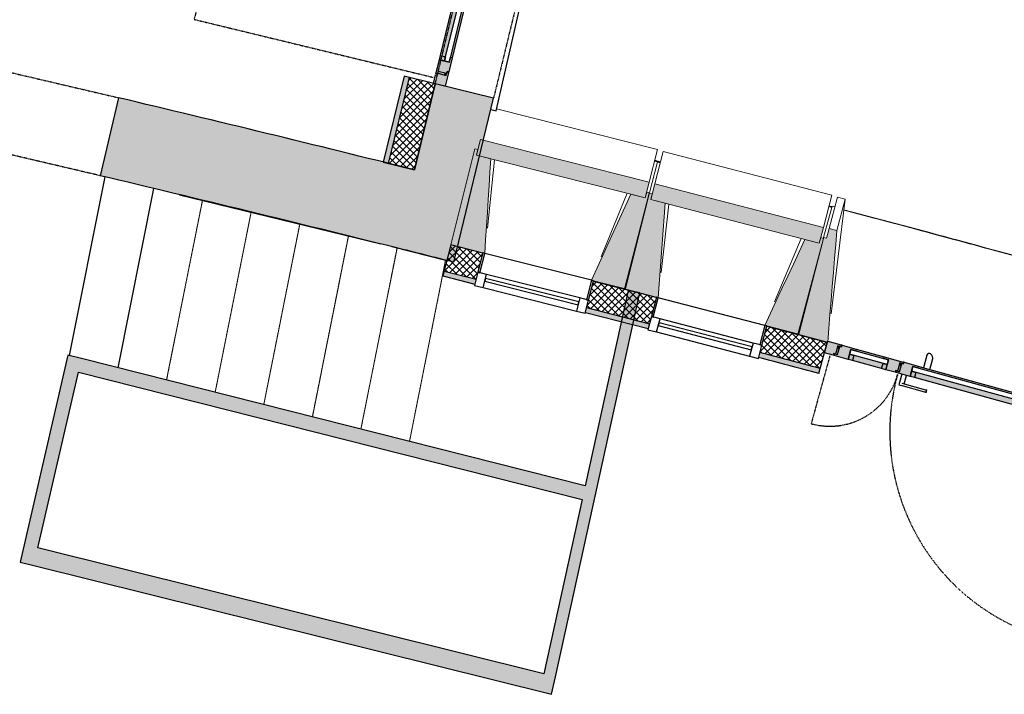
# Model space of a CAD drawing. Header units: millimetres. Extents: x 1909 to 78032, y -36590 to 14615.
# Tile 63 of 68: x 49209 to 54128, y -29061 to -25690. Entities that reach past the tile are written whole.
import ezdxf

# ---------------------------------------------------------------- set-up
doc = ezdxf.new("R2010")
doc.units = ezdxf.units.MM
doc.linetypes.add('Tiret', pattern=[2.5, 1.25, -1.25])
doc.linetypes.add('Tiret_2_', pattern=[2.5, 1.25, -1.25])
for name, color, linetype, lineweight in [('A-DOOR', 7, 'Continuous', 25), ('A-DOOR-FRAM', 7, 'Continuous', 25), ('A-FLOR', 7, 'Continuous', 25), ('A-GLAZ', 7, 'Continuous', 25), ('A-WALL', 7, 'Continuous', 25), ('A-WALL-PATT', 7, 'Continuous', 25), ('I-WALL', 7, 'Continuous', 25), ('S-BEAM', 7, 'Continuous', 18), ('S-STRS', 7, 'Continuous', 18)]:
    doc.layers.add(name, color=color, linetype=linetype, lineweight=lineweight)
doc.layers.add('A-DOOR-GLAZ', color=7, linetype='Continuous', lineweight=25, true_color=0x5c63b1)
doc.layers.add('A-DOOR-HDLN', color=5, linetype='Tiret', lineweight=25, true_color=0x0000ff)
pattern_1 = [(45, (0, 0), (-17.67767, 17.67767), []), (135, (0, 0), (-17.67767, -17.67767), [])]

# ---------------------------------------------------------------- blocks, each defined once
blk = doc.blocks.new('XXX_VIDE FENETRE - 550-377501-2021_015_1111_DCE_1_50_N0 FINI_SSI_ZDA_ZDM')
at = {"layer": 'A-GLAZ'}
for p, q in [((-285, 0), (-285, -100)), ((-275, 0), (-285, 0)), ((275, 0), (-275, 0)), ((-275, -100), (-275, 0)), ((285, 0), (275, 0)), ((275, 0), (275, -100)), ((285, -100), (285, 0)), ((-285, -100), (-275, -100)), ((-240, -100), (-285, -100)), ((-285, -100), (-285, -167.5)), ((-240, -167.5), (-240, -100)), ((240, -100), (-240, -100)), ((240, -100), (240, -167.5)), ((285, -100), (240, -100)), ((275, -100), (285, -100)), ((285, -167.5), (285, -100)), ((-285, -167.5), (-240, -167.5)), ((-240, -167.5), (240, -167.5)), ((240, -167.5), (285, -167.5))]:
    blk.add_line(p, q, dxfattribs=at)
at = {"layer": 'A-GLAZ', "color": 173, "true_color": 0x5c63b1}
for p, q in [((240, -120), (-240, -120)), ((-240, -120), (-240, -135)), ((-240, -135), (240, -135)), ((240, -135), (240, -120))]:
    blk.add_line(p, q, dxfattribs=at)
blk = doc.blocks.new('51_2V_PV_MV_XX_XX - Type 1-413034-2021_015_1111_DCE_1_50_N0 FINI_SSI_ZDA_ZDM')
at = {"layer": 'A-DOOR', "lineweight": 18, "true_color": 0x808080}
h = blk.add_hatch(color=8, dxfattribs=at)
h.paths.add_polyline_path([(-739.7, 94), (-740, 34), (-671, 34), (-671, 42.5), (-686, 42.5), (-686, 85.5), (-696, 85.5), (-696, 94), (-718.1, 94)])
h.paths.add_polyline_path([(696, 94), (696, 85.5), (686, 85.5), (686, 42.5), (671, 42.5), (671, 34), (740, 34), (739.8, 36.8), (739.4, 38.9), (740, 39.1), (740, 94), (716.9, 94)])
h = blk.add_hatch(color=8, dxfattribs=at)
h.paths.add_polyline_path([(-691, 94), (-691, 85.5), (-676, 85.5), (-676, 42.5), (-666, 42.5), (-666, 34), (-593, 34), (-593, 43), (-618, 43), (-618, 94), (-680.1, 94)])
h.paths.add_polyline_path([(297, 94), (297, 43), (272, 43), (272, 34), (345, 34), (345, 42.5), (355, 42.5), (355, 85.5), (370, 85.5), (370, 94), (297.8, 94)])
at = {"layer": 'A-DOOR', "lineweight": 18, "true_color": 0xc0c0c0}
h = blk.add_hatch(color=9, dxfattribs=at)
h.paths.add_polyline_path([(-686, 85.5), (-686, 51.7), (-676, 52), (-676, 85.5), (-677.8, 85.5)])
h.paths.add_polyline_path([(355, 85.5), (355, 51.7), (365, 51.7), (365, 85.5)])
h.paths.add_polyline_path([(676, 85.5), (676, 51.7), (686, 51.7), (686, 85.5), (676.7, 85.5)])
h = blk.add_hatch(color=9, dxfattribs=at)
h.paths.add_polyline_path([(-686, 51.7), (-686, 46.8), (-676, 46.8), (-676, 51.7), (-678.5, 51.7)])
h.paths.add_polyline_path([(355, 51.7), (355, 46.8), (365, 46.8), (365, 51.7), (362.5, 51.7)])
h.paths.add_polyline_path([(676, 51.7), (676, 46.8), (686, 46.8), (686, 51.7), (683.5, 51.7)])
at = {"layer": 'A-DOOR', "lineweight": 18, "true_color": 0x808080}
h = blk.add_hatch(color=8, dxfattribs=at)
h.paths.add_polyline_path([(-618, 94), (-618, 67), (-596, 67), (-596, 94)])
h.paths.add_polyline_path([(275, 94), (275, 67), (297, 67), (297, 94), (289.6, 94)])
at = {"layer": 'A-DOOR', "lineweight": 18, "true_color": 0xc0c0c0}
for points in [[(-596, 94), (-596, 67), (275, 67), (275, 94), (-519.8, 94)], [(445, 94), (445, 67), (596, 67), (596, 94), (521.2, 94)], [(-593, 43), (-593, 34), (272, 34), (272, 43), (-560.4, 43)], [(448, 43), (448, 34), (593, 34), (593, 43), (480.6, 43)]]:
    blk.add_hatch(color=9, dxfattribs=at).paths.add_polyline_path(points)
at = {"layer": 'A-DOOR', "lineweight": 18, "true_color": 0x808080}
h = blk.add_hatch(color=8, dxfattribs=at)
h.paths.add_polyline_path([(375, 94), (375, 85.5), (365, 85.5), (365, 42.5), (350, 42.5), (350, 34), (448, 34), (448, 43), (423, 43), (423, 94), (395.9, 94)])
h.paths.add_polyline_path([(618, 94), (618, 43), (593, 43), (593, 34), (666, 34), (666, 42.5), (676, 42.5), (676, 85.5), (691, 85.5), (691, 94), (651.8, 94)])
h = blk.add_hatch(color=8, dxfattribs=at)
h.paths.add_polyline_path([(423, 94), (423, 67), (445, 67), (445, 94), (437.6, 94)])
h.paths.add_polyline_path([(596, 94), (596, 67), (618, 67), (618, 94)])
at = {"layer": 'A-DOOR', "lineweight": 18, "true_color": 0xc0c0c0}
h = blk.add_hatch(color=9, dxfattribs=at)
h.paths.add_polyline_path([(-686, 46.8), (-686, 44.8), (-676, 45.3), (-676, 46.8), (-685.3, 46.8)])
h.paths.add_polyline_path([(355, 46.8), (355, 44.8), (365, 45.3), (365, 46.8), (360.7, 46.8)])
h.paths.add_polyline_path([(676, 46.8), (676, 44.8), (686, 45.3), (686, 46.8), (681.6, 46.8)])
h = blk.add_hatch(color=9, dxfattribs=at)
h.paths.add_polyline_path([(-686, 44.8), (-686, 42.5), (-676, 42.5), (-676, 44.8), (-684.8, 44.8)])
h.paths.add_polyline_path([(-671, 42.5), (-671, 34), (-666, 34), (-666, 42.5), (-670.9, 42.5)])
h.paths.add_polyline_path([(345, 42.5), (345, 34), (350, 34), (350, 42.5), (347.7, 42.5)])
h.paths.add_polyline_path([(355, 44.8), (355, 42.5), (365, 42.5), (365, 44.8), (358.5, 44.8)])
h.paths.add_polyline_path([(666, 42.5), (666, 34), (671, 34), (671, 42.5), (668.7, 42.5)])
h.paths.add_polyline_path([(676, 44.8), (676, 42.5), (686, 42.5), (686, 44.8), (679.5, 44.8)])
at = {"layer": 'A-DOOR'}
for p, q in [((198, 150), (198, 137.5)), ((205.9, 150), (327.5, 150)), ((339.5, 150), (327.5, 150)), ((339.5, 137.5), (339.5, 150)), ((327.5, 137.5), (205.9, 137.5)), ((315.6, 137.5), (315.6, 94)), ((339.5, 94), (339.5, 137.5)), ((210.9, 34), (210.9, -16.2)), ((244.2, 34), (210.9, 34)), ((244.2, -30.7), (244.2, 34)), ((210.9, -16.9), (211.1, -18.7))]:
    blk.add_line(p, q, dxfattribs=at)
at = {"layer": 'A-DOOR', "flags": 128}
for points in [[(198, 150), (198.1, 150), (198.6, 150), (199.3, 150), (200.3, 150), (201.5, 150), (202.9, 150), (204.3, 150), (205.9, 150)], [(205.9, 137.5), (204.3, 137.5), (202.9, 137.5), (201.5, 137.5), (200.3, 137.5), (199.3, 137.5), (198.6, 137.5), (198.1, 137.5), (198, 137.5)]]:
    blk.add_lwpolyline(points, dxfattribs=at)
at = {"layer": 'A-DOOR'}
for centre, radius, start, end in [((238.1, -16.2), 27.2, 180, 249.4572), ((232.6, -30.7), 11.6, 249.4572, 360)]:
    blk.add_arc(centre, radius, start, end, dxfattribs=at)
at = {"layer": 'A-DOOR-FRAM'}
for p, q in [((-739.7, 94), (-696, 94)), ((-696, 94), (-696, 85.5)), ((-696, 85.5), (-686, 85.5)), ((-691, 94), (-618, 94)), ((-691, 85.5), (-691, 94)), ((-676, 85.5), (-691, 85.5)), ((-686, 85.5), (-686, 42.5)), ((-676, 51.7), (-686, 51.7)), ((-676, 42.5), (-676, 85.5)), ((-618, 67), (-618, 94)), ((-618, 94), (-596, 94)), ((-618, 94), (-618, 43)), ((-596, 67), (-618, 67)), ((-596, 94), (275, 94)), ((-596, 94), (-596, 67)), ((275, 94), (297, 94)), ((275, 67), (275, 94)), ((297, 67), (275, 67)), ((297, 94), (297, 67)), ((297, 94), (370, 94)), ((297, 43), (297, 94)), ((355, 85.5), (355, 42.5)), ((370, 85.5), (355, 85.5)), ((365, 51.7), (355, 51.7)), ((365, 85.5), (375, 85.5)), ((365, 42.5), (365, 85.5)), ((370, 94), (370, 85.5)), ((375, 94), (423, 94)), ((375, 85.5), (375, 94)), ((423, 94), (445, 94)), ((423, 67), (423, 94)), ((423, 94), (423, 43)), ((445, 67), (423, 67)), ((445, 94), (596, 94)), ((445, 94), (445, 67)), ((596, 94), (618, 94)), ((596, 67), (596, 94)), ((618, 67), (596, 67)), ((618, 94), (618, 67)), ((618, 94), (691, 94)), ((618, 43), (618, 94)), ((676, 85.5), (676, 42.5)), ((691, 85.5), (676, 85.5)), ((686, 51.7), (676, 51.7)), ((686, 85.5), (696, 85.5)), ((686, 42.5), (686, 85.5)), ((691, 94), (691, 85.5)), ((696, 94), (740, 94)), ((696, 85.5), (696, 94)), ((740, 94), (740, 38.9)), ((-740, 34), (-740, 36.6)), ((-671, 34), (-740, 34)), ((-686, 46.8), (-676, 46.8)), ((-676, 44.8), (-686, 44.8)), ((-686, 42.5), (-671, 42.5)), ((-666, 42.5), (-676, 42.5)), ((-671, 42.5), (-671, 34)), ((-671, 34), (-666, 34)), ((-666, 34), (-666, 42.5)), ((-593, 34), (-666, 34)), ((-618, 43), (-593, 43)), ((-593, 43), (-593, 34)), ((210.9, 34), (-593, 34)), ((272, 34), (244.2, 34)), ((272, 43), (297, 43)), ((272, 34), (272, 43)), ((345, 34), (272, 34)), ((355, 42.5), (345, 42.5)), ((345, 42.5), (345, 34)), ((345, 34), (350, 34)), ((350, 42.5), (365, 42.5)), ((350, 34), (350, 42.5)), ((448, 34), (350, 34)), ((355, 46.8), (365, 46.8)), ((365, 44.8), (355, 44.8)), ((423, 43), (448, 43)), ((448, 43), (448, 34)), ((593, 34), (448, 34)), ((593, 43), (618, 43)), ((593, 34), (593, 43)), ((666, 34), (593, 34)), ((666, 42.5), (666, 34)), ((676, 42.5), (666, 42.5)), ((666, 34), (671, 34)), ((671, 42.5), (686, 42.5)), ((671, 34), (671, 42.5)), ((740, 34), (671, 34)), ((676, 46.8), (686, 46.8)), ((686, 44.8), (676, 44.8)), ((740, 35.5), (740, 34))]:
    blk.add_line(p, q, dxfattribs=at)
at = {"layer": 'A-DOOR-GLAZ'}
for p, q in [((-618, 67), (297, 67)), ((-618, 43), (-618, 67)), ((297, 67), (297, 43)), ((423, 67), (618, 67)), ((423, 43), (423, 67)), ((618, 67), (618, 43)), ((297, 43), (-618, 43)), ((618, 43), (423, 43))]:
    blk.add_line(p, q, dxfattribs=at)
at = {"layer": 'A-DOOR-HDLN'}
for p, q in [((-711, 1173), (-711, 102)), ((711, 102), (711, 453))]:
    blk.add_line(p, q, dxfattribs=at)
for centre, radius, start, end in [((-711, 102), 1071, 0, 90), ((711, 102), 351, 90, 180)]:
    blk.add_arc(centre, radius, start, end, dxfattribs=at)
blk = doc.blocks.new('51_1V_PV_MM_XX_XX - Type 1-419808-2021_015_1111_DCE_1_50_N0 FINI_SSI_ZDA_ZDM')
at = {"layer": 'A-DOOR', "lineweight": 18, "true_color": 0x808080}
h = blk.add_hatch(color=8, dxfattribs=at)
h.paths.add_polyline_path([(-654, 34), (-585, 34), (-585, 42.5), (-600, 42.5), (-600, 85.5), (-610, 85.5), (-610, 94), (-654, 94), (-654, 74.8)])
h.paths.add_polyline_path([(585, 34), (640.3, 34), (640.3, 85.4), (642.7, 86), (642.8, 94), (610, 94), (610, 85.5), (600, 85.5), (600, 42.5), (585, 42.5), (585, 38.9)])
h = blk.add_hatch(color=8, dxfattribs=at)
h.paths.add_polyline_path([(-605, 85.5), (-590, 85.5), (-590, 42.5), (-580, 42.5), (-580, 34), (-507, 34), (-507, 43), (-532, 43), (-532, 94), (-605, 94)])
h.paths.add_polyline_path([(507.1, 34), (580.1, 34), (580.1, 42.5), (590.1, 42.5), (590.1, 85.5), (605.1, 85.5), (605.1, 94), (532.1, 94), (532.1, 43), (507.1, 43), (507.1, 36.9)])
at = {"layer": 'A-DOOR', "lineweight": 18, "true_color": 0xc0c0c0}
h = blk.add_hatch(color=9, dxfattribs=at)
h.paths.add_polyline_path([(-600, 51.7), (-590, 51.7), (-590, 85.5), (-600, 85.5), (-600, 73.5)])
h.paths.add_polyline_path([(590.1, 51.7), (600, 51.7), (600, 85.5), (590.1, 85.5), (590.1, 57)])
h = blk.add_hatch(color=9, dxfattribs=at)
h.paths.add_polyline_path([(-600, 46.8), (-590, 46.8), (-590, 51.7), (-600, 51.7), (-600, 47.1)])
h.paths.add_polyline_path([(590.1, 46.8), (600, 47.3), (600, 51.7), (590.1, 51.7), (590.1, 49.2)])
at = {"layer": 'A-DOOR', "lineweight": 18, "true_color": 0x808080}
h = blk.add_hatch(color=8, dxfattribs=at)
h.paths.add_polyline_path([(-532, 67), (-510, 67), (-510, 94), (-532, 94), (-532, 88.7)])
h.paths.add_polyline_path([(510.1, 67), (532.1, 67), (532.1, 94), (510.1, 94), (510.1, 88.7)])
at = {"layer": 'A-DOOR', "lineweight": 18, "true_color": 0xc0c0c0}
for points in [[(-510, 67), (510.1, 67), (510.1, 94), (-510, 94), (-510, 72.3)], [(-507, 34), (507.1, 34), (507.1, 43), (-507, 43)]]:
    blk.add_hatch(color=9, dxfattribs=at).paths.add_polyline_path(points)
h = blk.add_hatch(color=9, dxfattribs=at)
h.paths.add_polyline_path([(-600, 44.8), (-590, 44.9), (-590, 46.8), (-600, 46.8)])
h.paths.add_polyline_path([(590.1, 44.8), (600, 44.9), (599.4, 46.8), (590.1, 46.8), (590.1, 44.9)])
h = blk.add_hatch(color=9, dxfattribs=at)
h.paths.add_polyline_path([(-600, 42.5), (-590, 42.5), (-590.5, 44.8), (-600, 44.3)])
h.paths.add_polyline_path([(-585, 34), (-580, 34), (-580, 42.5), (-585, 42.5), (-585, 41.3)])
h.paths.add_polyline_path([(580.1, 34), (585, 34), (585, 42.5), (580.1, 42.5), (580.1, 34)])
h.paths.add_polyline_path([(590.1, 42.5), (600, 42.5), (599.5, 44.8), (590.1, 44.8), (590.1, 43.3)])
at = {"layer": 'A-DOOR'}
for p, q in [((433, 150), (433, 137.5)), ((440.9, 150), (562.6, 150)), ((574.5, 150), (562.6, 150)), ((574.5, 137.5), (574.5, 150)), ((562.6, 137.5), (440.9, 137.5)), ((550.6, 137.5), (550.6, 94)), ((574.5, 94), (574.5, 137.5)), ((445.9, 34), (445.9, -16.2)), ((479.2, 34), (445.9, 34)), ((479.2, -30.7), (479.2, 34)), ((445.9, -16.9), (446.1, -18.7))]:
    blk.add_line(p, q, dxfattribs=at)
at = {"layer": 'A-DOOR', "flags": 128}
for points in [[(433, 150), (433.1, 150), (433.6, 150), (434.3, 150), (435.3, 150), (436.5, 150), (437.9, 150), (439.4, 150), (440.9, 150)], [(440.9, 137.5), (439.4, 137.5), (437.9, 137.5), (436.5, 137.5), (435.3, 137.5), (434.3, 137.5), (433.6, 137.5), (433.1, 137.5), (433, 137.5)]]:
    blk.add_lwpolyline(points, dxfattribs=at)
at = {"layer": 'A-DOOR'}
for centre, radius, start, end in [((473.1, -16.2), 27.2, 180, 249.4572), ((467.6, -30.7), 11.6, 249.4572, 360)]:
    blk.add_arc(centre, radius, start, end, dxfattribs=at)
at = {"layer": 'A-DOOR-FRAM'}
for p, q in [((-654, 94), (-610, 94)), ((-654, 34), (-654, 85.4)), ((-610, 94), (-610, 85.5)), ((-610, 85.5), (-600, 85.5)), ((-605, 94), (-532, 94)), ((-605, 85.5), (-605, 94)), ((-590, 85.5), (-605, 85.5)), ((-600, 85.5), (-600, 42.5)), ((-590, 51.7), (-600, 51.7)), ((-590, 42.5), (-590, 85.5)), ((-532, 67), (-532, 94)), ((-532, 94), (-510, 94)), ((-532, 94), (-532, 43)), ((-510, 67), (-532, 67)), ((-510, 94), (510.1, 94)), ((-510, 94), (-510, 67)), ((510.1, 94), (532.1, 94)), ((510.1, 67), (510.1, 94)), ((532.1, 67), (510.1, 67)), ((532.1, 94), (532.1, 67)), ((532.1, 94), (605.1, 94)), ((532.1, 43), (532.1, 94)), ((590.1, 85.5), (590.1, 42.5)), ((605.1, 85.5), (590.1, 85.5)), ((600, 51.7), (590.1, 51.7)), ((600, 85.5), (610, 85.5)), ((600, 42.5), (600, 85.5)), ((605.1, 94), (605.1, 85.5)), ((610, 94), (642.8, 94)), ((610, 85.5), (610, 94)), ((-585, 34), (-654, 34)), ((-600, 46.8), (-590, 46.8)), ((-590, 44.8), (-600, 44.8)), ((-600, 42.5), (-585, 42.5)), ((-580, 42.5), (-590, 42.5)), ((-585, 42.5), (-585, 34)), ((-585, 34), (-580, 34)), ((-580, 34), (-580, 42.5)), ((-507, 34), (-580, 34)), ((-532, 43), (-507, 43)), ((-507, 43), (-507, 34)), ((445.9, 34), (-507, 34)), ((507.1, 34), (479.2, 34)), ((507.1, 43), (532.1, 43)), ((507.1, 34), (507.1, 43)), ((580.1, 34), (507.1, 34)), ((590.1, 42.5), (580.1, 42.5)), ((580.1, 42.5), (580.1, 34)), ((580.1, 34), (585, 34)), ((585, 42.5), (600, 42.5)), ((585, 34), (585, 42.5)), ((640.3, 34), (585, 34)), ((590.1, 46.8), (600, 46.8)), ((600, 44.8), (590.1, 44.8))]:
    blk.add_line(p, q, dxfattribs=at)
at = {"layer": 'A-DOOR-GLAZ'}
for p, q in [((-532, 67), (532.1, 67)), ((-532, 43), (-532, 67)), ((532.1, 67), (532.1, 43)), ((532.1, 43), (-532, 43))]:
    blk.add_line(p, q, dxfattribs=at)
at = {"layer": 'A-DOOR-HDLN'}
blk.add_line((-625, 1332), (-625, 102), dxfattribs=at)
blk.add_arc((-625, 102), 1230, 0, 90, dxfattribs=at)
blk = doc.blocks.new('B02_ARC_rvt-1-2021_015_1111_DCE_1_50_N0 FINI_SSI_ZDA_ZDM')
at = {"layer": 'A-WALL-PATT', "lineweight": 5, "true_color": 0xdadada}
blk.add_hatch(color=254, dxfattribs=at).paths.add_polyline_path([(10663.4, -26408.4), (10767.6, -25978.7), (10743.3, -25972.8), (10639.1, -26402.5)])
at = {"layer": 'A-WALL-PATT', "lineweight": 18}
h = blk.add_hatch(dxfattribs=at)
h.set_pattern_fill('FP_1', color=256, style=0, pattern_type=2)
h.set_pattern_definition(pattern_1)
h.paths.add_polyline_path([(10794.6, -26440.2), (10898.8, -26010.5), (10767.6, -25978.7), (10663.4, -26408.4), (10715.5, -26421)])
h = blk.add_hatch(dxfattribs=at)
h.set_pattern_fill('FP_1', color=256, style=0, pattern_type=2)
h.set_pattern_definition(pattern_1)
h.paths.add_polyline_path([(11969.1, -27209.3), (12003, -27078.7), (11688, -26997.9), (11655, -27128.8), (11961.3, -27207.3)])
h.paths.add_polyline_path([(11102.9, -26987.2), (11135.9, -26856.2), (10976.1, -26815.2), (10942.5, -26946), (11095.2, -26985.2)])
at = {"layer": 'A-WALL-PATT', "lineweight": 5, "true_color": 0xdadada}
h = blk.add_hatch(color=254, dxfattribs=at)
h.paths.add_polyline_path([(11962.8, -27233.5), (11969.1, -27209.3), (11655, -27128.8), (11648.9, -27153), (11961.3, -27233.1)])
h.paths.add_polyline_path([(11096.8, -27011.4), (11102.9, -26987.2), (10942.5, -26946), (10936.3, -26970.2), (11095.2, -27011)])
at = {"layer": 'A-WALL-PATT', "lineweight": 18}
h = blk.add_hatch(dxfattribs=at)
h.set_pattern_fill('FP_1', color=256, style=0, pattern_type=2)
h.set_pattern_definition(pattern_1)
h.paths.add_polyline_path([(12821.9, -27433.4), (12856.7, -27303), (12554.5, -27222.7), (12520.6, -27353.4), (12762.1, -27417.5)])
at = {"layer": 'A-WALL-PATT', "true_color": 0xdadada}
blk.add_hatch(color=254, dxfattribs=at).paths.add_polyline_path([(12815.4, -27457.6), (12821.9, -27433.4), (12520.6, -27353.4), (12514.3, -27377.6), (12759.1, -27442.6)])
at = {"layer": 'A-FLOR'}
for p, q in [((9071.3, -27367.9), (9249.2, -26475.4)), ((12003.1, -27078.2), (11920.4, -27056.7)), ((12858.5, -27303.5), (12856.7, -27303))]:
    blk.add_line(p, q, dxfattribs=at)
at = {"layer": 'A-WALL'}
for p, q in [((10767.6, -25978.7), (10663.4, -26408.4)), ((10942.5, -26946), (11102.9, -26987.2)), ((11655, -27128.8), (11969.1, -27209.3))]:
    blk.add_line(p, q, dxfattribs=at)
blk.add_arc((-22219.8, -158763.5), 135924.6, 75.060312, 75.191724, dxfattribs=at)
at = {"layer": 'I-WALL'}
for p, q in [((10743.3, -25972.8), (10639.1, -26402.5)), ((10898.8, -26010.5), (10743.3, -25972.8)), ((10794.6, -26440.2), (10898.8, -26010.5)), ((10639.1, -26402.5), (10794.6, -26440.2)), ((10976.1, -26815.2), (10936.3, -26970.2)), ((11135.9, -26856.2), (10976.1, -26815.2)), ((10936.3, -26970.2), (11096.8, -27011.4)), ((12003, -27078.7), (11688, -26997.9)), ((11648.9, -27153), (11962.8, -27233.5)), ((12815.4, -27457.6), (12856.7, -27303))]:
    blk.add_line(p, q, dxfattribs=at)
for radius, end in [(136059.6, 75.19197), (135899.6, 75.191678)]:
    blk.add_arc((-22219.8, -158763.5), radius, 75.060312, end, dxfattribs=at)
at = {"layer": 'A-DOOR', "lineweight": 18}
for name, p, rotation in [('51_1V_PV_MM_XX_XX - Type 1-419808-2021_015_1111_DCE_1_50_N0 FINI_SSI_ZDA_ZDM', (11135.9, -25395.1), 76.3659729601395), ('51_2V_PV_MV_XX_XX - Type 1-413034-2021_015_1111_DCE_1_50_N0 FINI_SSI_ZDA_ZDM', (13582.6, -27461.1), 164.6014896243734)]:
    blk.add_blockref(name, p, dxfattribs=dict(at, rotation=rotation))
at = {"layer": 'A-GLAZ', "lineweight": 18}
for p, rotation in [((11412.4, -26925.2), 345.8587770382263), ((12279.3, -27148.7), 345.4396812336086)]:
    blk.add_blockref('XXX_VIDE FENETRE - 550-377501-2021_015_1111_DCE_1_50_N0 FINI_SSI_ZDA_ZDM', p, dxfattribs=dict(at, rotation=rotation))
blk = doc.blocks.new('Ouverture en rectangle - Ouverture en rectangle _83x207_-3216357-2021_015_1111_DCE_1_50_N0 FINI_SSI_ZDA_ZDM')
at = {"layer": 'A-DOOR-HDLN', "linetype": 'Tiret_2_'}
for p, q in [((-415, 200), (415, 200)), ((415, -200), (-415, -200))]:
    blk.add_line(p, q, dxfattribs=at)
blk = doc.blocks.new('Ouverture en rectangle - Ouverture en rectangle _129_5x239_-3440056-2021_015_1111_DCE_1_50_N0 FINI_SSI_ZDA_ZDM')
at = {"layer": 'A-DOOR-HDLN', "linetype": 'Tiret_2_'}
for p, q in [((-647.5, 150), (647.5, 150)), ((647.5, -150), (-647.5, -150))]:
    blk.add_line(p, q, dxfattribs=at)
blk = doc.blocks.new('B02_DC_STR_rvt-1-2021_015_1111_DCE_1_50_N0 FINI_SSI_ZDA_ZDM')
at = {"layer": 'A-WALL-PATT', "true_color": 0x787878}
h = blk.add_hatch(color=8, dxfattribs=at)
h.paths.add_polyline_path([(10991.3, -26901.9), (11190.2, -26081.9), (10898.6, -26011.2), (10700.3, -26828.9), (10845.8, -26865.3)])
h.paths.add_polyline_path([(11478.9, -24819.4), (11536.4, -24599), (11258.6, -24526.9), (11204.4, -24752.8), (11226.4, -24758.2)])
h = blk.add_hatch(color=8, dxfattribs=at)
h.paths.add_polyline_path([(10700.3, -26828.9), (10794.6, -26440.2), (9963.1, -26235.8), (9316.3, -26080.1), (9225, -26469.6), (10055.9, -26670.1)])
h.paths.add_polyline_path([(8416.9, -26280.1), (8508.2, -25890.7), (7213.2, -25598), (5991.5, -25333.6), (4729.3, -25073), (4651.7, -25465.4), (4840.2, -25503.7), (6007.1, -25745.8), (7251.2, -26016.1)])
at = {"layer": 'A-WALL-PATT', "true_color": 0xd2d2d2}
for points in [[(11499.3, -28973.6), (11920.7, -27055.6), (11862.1, -27042.7), (11441.1, -28959)], [(8893.6, -28417.4), (9131.4, -27383.1), (9063.6, -27366), (8825.7, -28400.5)], [(11632.6, -28087.5), (11647.6, -28019.1), (9131.4, -27383.1), (9115.7, -27451.4), (11247.9, -27990.2)], [(11480, -29061.5), (11499.3, -28973.6), (8913.8, -28329.7), (8893.6, -28417.4), (11441.1, -29051.8)]]:
    blk.add_hatch(color=254, dxfattribs=at).paths.add_polyline_path(points)
at = {"layer": 'S-BEAM', "lineweight": 5, "true_color": 0x787878}
for points in [[(11948.1, -26579.7), (11967.8, -26501.5), (11124.2, -26288.9), (11104.4, -26367.1), (11875.9, -26561.5)], [(11145.8, -26858), (11176.6, -26385.3), (11104.4, -26367.1), (11111.5, -26339.2), (11096.9, -26335.6), (10976.1, -26815.2), (11136.1, -26855.6)], [(12817.4, -26807.1), (12837.7, -26729.1), (11995.7, -26510.3), (11975.4, -26588.4), (11992.7, -26588.4), (11992.7, -26592.9), (12759.1, -26792)], [(11848.8, -27035.1), (11969.7, -26555.5), (11955.1, -26551.8), (11948.1, -26579.7), (11875.9, -26561.5), (11679.1, -26992.4), (11791.5, -27020.7)], [(12013.1, -27079.6), (12047.4, -26607.1), (11975.4, -26588.4), (11982.6, -26560.6), (11968.1, -26556.8), (11843.7, -27035.6), (12003.4, -27077.1)], [(12859.5, -27302.3), (12905.3, -26744.3), (12866.6, -26734), (12853.7, -26782.3), (12839.2, -26778.4), (12709.8, -27262.3), (12851.4, -27300.2)], [(12714.8, -27261.8), (12839.2, -26783.1), (12824.7, -26779.3), (12817.4, -26807.1), (12745.4, -26788.4), (12545.4, -27217.8), (12659.7, -27247.5)]]:
    blk.add_hatch(color=8, dxfattribs=at).paths.add_polyline_path(points)
at = {"layer": 'A-FLOR'}
for p, q in [((11202.9, -26144.9), (11506.7, -24829.1)), ((11176.5, -26138.3), (11202.9, -26144.9)), ((12023.8, -26401.9), (11994.7, -26394.5)), ((9313.9, -27429.3), (9492.4, -26533.9)), ((9621.6, -26564.5), (10627.5, -26810.8)), ((12880.2, -26625.1), (12865.7, -26621.3)), ((10681.6, -26824.3), (10956.1, -26893))]:
    blk.add_line(p, q, dxfattribs=at)
for start, end in [(74.357021, 75.155463), (74.842389, 74.977944)]:
    blk.add_arc((-17855.6, -142834.3), 120205.1, start, end, dxfattribs=at)
at = {"layer": 'A-WALL'}
for p, q in [((10898.6, -26011.2), (10794.6, -26440.2)), ((11190.2, -26081.9), (10898.6, -26011.2)), ((10991.3, -26901.9), (11190.2, -26081.9))]:
    blk.add_line(p, q, dxfattribs=at)
blk.add_arc((-22219.8, -158763.5), 135979.6, 75.863344, 75.989755, dxfattribs=at)
at = {"layer": 'I-WALL'}
for p, q in [((9316.3, -26080.1), (9225, -26469.6)), ((11499.3, -28973.6), (11920.7, -27055.6)), ((11862.1, -27042.7), (11647.6, -28019.1)), ((11920.7, -27055.6), (11862.1, -27042.7)), ((9063.6, -27366), (8825.7, -28400.5)), ((9131.4, -27383.1), (9063.6, -27366)), ((11647.6, -28019.1), (9131.4, -27383.1)), ((8913.8, -28329.7), (9115.7, -27451.4)), ((9115.7, -27451.4), (11632.6, -28087.5)), ((11632.6, -28087.5), (11441.1, -28959)), ((11441.1, -28959), (8913.8, -28329.7)), ((8825.7, -28400.5), (8893.6, -28417.4)), ((8893.6, -28417.4), (11480, -29061.5)), ((11480, -29061.5), (11499.3, -28973.6))]:
    blk.add_line(p, q, dxfattribs=at)
for radius, start, end in [(136379.6, 75.990858, 76.630059), (135979.6, 75.989755, 76.629546)]:
    blk.add_arc((-22219.8, -158763.5), radius, start, end, dxfattribs=at)
at = {"layer": 'S-BEAM'}
for p, q in [((12008.8, -26338.8), (11204.9, -26136.3)), ((11124.2, -26288.9), (11104.4, -26367.1)), ((11967.8, -26501.5), (11124.2, -26288.9)), ((11096.9, -26335.6), (10976.1, -26815.2)), ((11111.5, -26339.2), (11096.9, -26335.6)), ((11104.4, -26367.1), (11111.5, -26339.2)), ((12008.8, -26338.8), (11967.8, -26501.5)), ((11995.7, -26510.3), (12037.8, -26348)), ((12879.9, -26566.7), (12037.8, -26348)), ((11176.6, -26385.3), (11104.4, -26367.1)), ((11104.4, -26367.1), (11948.1, -26579.7)), ((11195.5, -26390.1), (11159.2, -26731.9)), ((12008.8, -26400), (11969.7, -26555.5)), ((11994.3, -26396.3), (12008.8, -26400)), ((12008.4, -26401.6), (12022.9, -26405.4)), ((11948.1, -26579.7), (11967.8, -26501.5)), ((11995.7, -26510.3), (11975.4, -26588.4)), ((12837.7, -26729.1), (11995.7, -26510.3)), ((11727.1, -26874.9), (11857, -26556.7)), ((11968.1, -26556.8), (11843.7, -27035.6)), ((11848.8, -27035.1), (11969.7, -26555.5)), ((11948.1, -26579.7), (11875.9, -26561.5)), ((11955.1, -26551.8), (11948.1, -26579.7)), ((11969.7, -26555.5), (11955.1, -26551.8)), ((11982.6, -26560.6), (11968.1, -26556.8)), ((11975.4, -26588.4), (11982.6, -26560.6)), ((12047.4, -26607.1), (11975.4, -26588.4)), ((11975.4, -26588.4), (12817.4, -26807.1)), ((12066.3, -26612), (12027.4, -26953.5)), ((12879.9, -26566.7), (12837.7, -26729.1)), ((12866.6, -26734), (12908.5, -26577.4)), ((12947.2, -26587.7), (12876.9, -27160.1)), ((12905.3, -26744.3), (12947.2, -26587.7)), ((12908.5, -26577.4), (12947.2, -26587.7)), ((12839.2, -26778.4), (12881.1, -26621.8)), ((12865, -26624.1), (12879.5, -26627.9)), ((12881.1, -26621.8), (12895.6, -26625.7)), ((12817.4, -26807.1), (12837.7, -26729.1)), ((12866.6, -26734), (12853.7, -26782.3)), ((12905.3, -26744.3), (12866.6, -26734)), ((12594.3, -27100.8), (12726.5, -26783.5)), ((12838.1, -26782.8), (12709.8, -27262.3)), ((12714.8, -27261.8), (12839.2, -26783.1)), ((12817.4, -26807.1), (12745.4, -26788.4)), ((12824.7, -26779.3), (12817.4, -26807.1)), ((12839.2, -26783.1), (12824.7, -26779.3)), ((12839.2, -26778.4), (12838.1, -26782.6)), ((12853.7, -26782.3), (12839.2, -26778.4)), ((10976.1, -26815.2), (11136.1, -26855.6)), ((11688.8, -26994.8), (11848.8, -27035.1)), ((11843.7, -27035.6), (12003.4, -27077.1)), ((12555.1, -27220.4), (12714.8, -27261.8)), ((12709.8, -27262.3), (12859.5, -27302.3))]:
    blk.add_line(p, q, dxfattribs=at)
at = {"layer": 'S-BEAM', "flags": 128}
for points in [[(11145.8, -26858), (11150.2, -26790.5), (11154.6, -26722.9), (11159, -26655.4), (11163.4, -26587.9), (11167.8, -26520.4), (11172.2, -26452.8), (11176.6, -26385.3)], [(11875.9, -26561.5), (11847.8, -26623), (11819.7, -26684.6), (11791.5, -26746.2), (11763.4, -26807.7), (11735.3, -26869.3), (11707.2, -26930.8), (11679.1, -26992.4)], [(12013.1, -27079.6), (12018, -27012.1), (12022.9, -26944.6), (12027.8, -26877.1), (12032.7, -26809.6), (12037.6, -26742.1), (12042.5, -26674.6), (12047.4, -26607.1)], [(12859.5, -27302.3), (12865.2, -27232.6), (12870.9, -27162.8), (12876.7, -27093.1), (12882.4, -27023.3), (12888.1, -26953.6), (12893.8, -26883.8), (12899.6, -26814), (12905.3, -26744.3)], [(12745.4, -26788.4), (12716.8, -26849.8), (12688.3, -26911.1), (12659.7, -26972.5), (12631.1, -27033.8), (12602.6, -27095.2), (12574, -27156.5), (12545.4, -27217.8)]]:
    blk.add_lwpolyline(points, dxfattribs=at)
at = {"layer": 'S-STRS'}
for p, q in [((9071.3, -27367.9), (9249.2, -26475.4)), ((9313.9, -27429.3), (9492.4, -26533.9)), ((9556.6, -27490.6), (9735.6, -26592.9)), ((9799.3, -27551.9), (9978.7, -26652.3)), ((10042, -27613.3), (10221.7, -26711.8)), ((10284.7, -27674.6), (10464.8, -26771.2)), ((10527.4, -27736), (10707.8, -26831)), ((10770.1, -27797.3), (10950.4, -26892.6))]:
    blk.add_line(p, q, dxfattribs=at)
at = {"layer": 'S-STRS', "color": 176, "linetype": 'Tiret_2_', "true_color": 0x000080}
for p, q in [((9313.9, -27429.3), (9492.4, -26533.9)), ((9556.6, -27490.6), (9735.6, -26592.9)), ((9799.3, -27551.9), (9978.7, -26652.3)), ((10042, -27613.3), (10221.7, -26711.8)), ((10284.7, -27674.6), (10464.8, -26771.2)), ((10527.4, -27736), (10707.8, -26831)), ((10770.1, -27797.3), (10950.4, -26892.6))]:
    blk.add_line(p, q, dxfattribs=at)
at = {"layer": 'A-DOOR', "color": 5, "lineweight": 25, "true_color": 0x0000ff}
for name, p, rotation in [('Ouverture en rectangle - Ouverture en rectangle _129_5x239_-3440056-2021_015_1111_DCE_1_50_N0 FINI_SSI_ZDA_ZDM', (11197, -25417.3), 256.3659729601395), ('Ouverture en rectangle - Ouverture en rectangle _83x207_-3216357-2021_015_1111_DCE_1_50_N0 FINI_SSI_ZDA_ZDM', (8866.6, -26180.1), 346.804408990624)]:
    blk.add_blockref(name, p, dxfattribs=dict(at, rotation=rotation))

msp = doc.modelspace()

# ---------------------------------------------------------------- block references
at = {"lineweight": 5}
for name in ['B02_DC_STR_rvt-1-2021_015_1111_DCE_1_50_N0 FINI_SSI_ZDA_ZDM', 'B02_ARC_rvt-1-2021_015_1111_DCE_1_50_N0 FINI_SSI_ZDA_ZDM']:
    msp.add_blockref(name, (40386.3, 0), dxfattribs=at)

doc.saveas('drawing.dxf')
